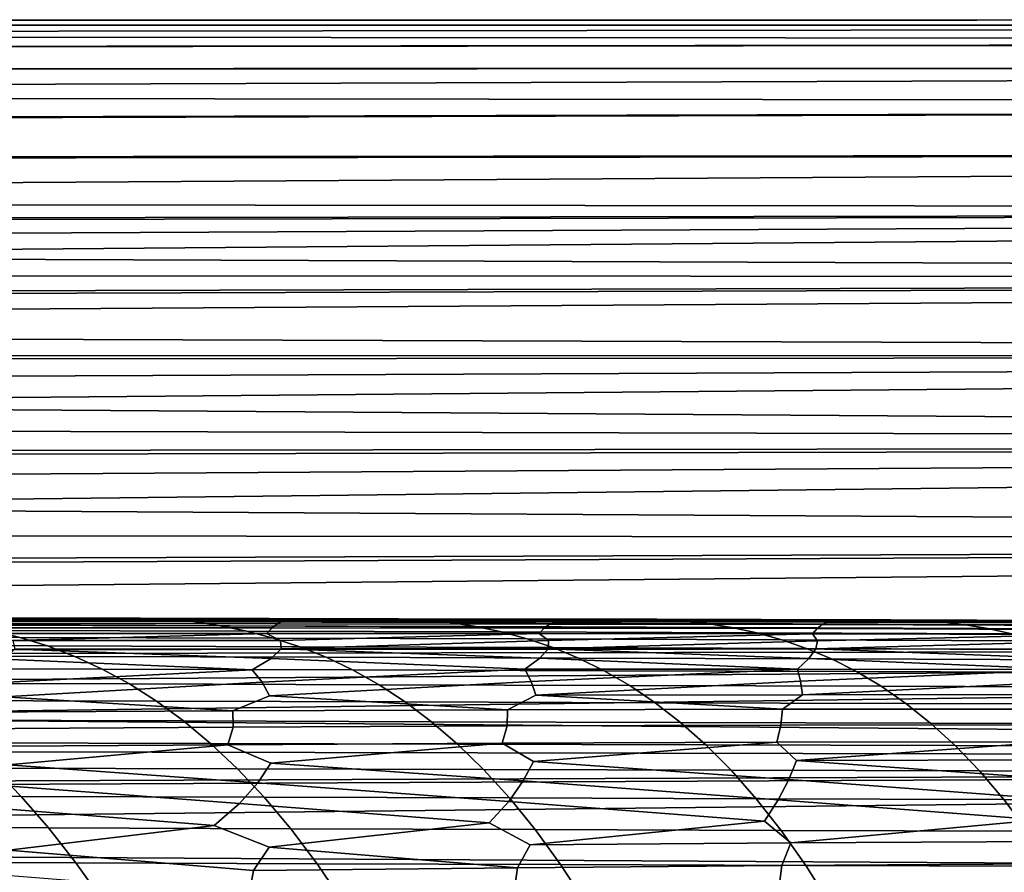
# Model space of a CAD drawing. Header units: metres. Extents: x -23 to 242, y -40 to 23.
# Tile 173 of 256: x 35.53 to 40.6, y 15.61 to 20. Entities that reach past the tile are written whole.
import ezdxf

# ---------------------------------------------------------------- set-up
doc = ezdxf.new("R2010")
doc.units = ezdxf.units.M
doc.layers.add('solid_10171013', color=7, linetype='CONTINUOUS')

msp = doc.modelspace()

# ---------------------------------------------------------------- linework, layer by layer
at = {"layer": 'solid_10171013'}
for points in [[(20.73514, 19.972122, 97.555634), (60.200001, 19.972591, 97.546722), (60.200001, 20, 96.5), (20.714628, 19.997013, 96.845642)], [(20.714724, 19.996689, 96.136086), (20.714628, 19.997013, 96.845642), (60.200001, 20, 96.5)], [(20.735548, 19.971117, 95.425529), (20.714724, 19.996689, 96.136086), (60.200001, 20, 96.5), (60.5, 19.972574, 95.452965)], [(20.73514, 19.972122, 97.555634), (20.776258, 19.921946, 98.265251), (60.200001, 19.972591, 97.546722)], [(20.777109, 19.920168, 94.714798), (20.735548, 19.971117, 95.425529), (60.5, 19.972574, 95.452965), (60.5, 19.890432, 94.409653)], [(20.837883, 19.846272, 98.974976), (60.200001, 19.890438, 98.590569), (60.200001, 19.972591, 97.546722), (20.776258, 19.921946, 98.265251)], [(20.839491, 19.843571, 94.003464), (20.777109, 19.920168, 94.714798), (60.5, 19.890432, 94.409653)], [(20.920082, 19.744921, 99.684036), (60.200001, 19.753767, 99.628693), (60.200001, 19.890438, 98.590569), (20.837883, 19.846272, 98.974976)], [(20.922743, 19.741087, 93.292274), (20.839491, 19.843571, 94.003464), (60.5, 19.890432, 94.409653), (60.5, 19.753647, 93.370621)], [(20.920082, 19.744921, 99.684036), (21.023256, 19.617445, 100.393051), (60.200001, 19.753767, 99.628693)], [(21.027164, 19.612144, 92.58033), (20.922743, 19.741087, 93.292274), (60.5, 19.753647, 93.370621), (60.5, 19.562971, 92.341805)], [(21.147469, 19.463497, 101.101341), (60.200001, 19.562952, 100.658234), (60.200001, 19.753767, 99.628693), (21.023256, 19.617445, 100.393051)], [(21.152876, 19.456318, 91.868401), (21.027164, 19.612144, 92.58033), (60.5, 19.562971, 92.341805)], [(21.293066, 19.282238, 101.809929), (60.200001, 19.318516, 101.676384), (60.200001, 19.562952, 100.658234), (21.147469, 19.463497, 101.101341)], [(21.300436, 19.272705, 91.155579), (21.152876, 19.456318, 91.868401), (60.5, 19.562971, 92.341805), (60.5, 19.31867, 91.32428)], [(21.293066, 19.282238, 101.809929), (21.460304, 19.073141, 102.517914), (60.200001, 19.318516, 101.676384)], [(21.470047, 19.060734, 90.442902), (21.300436, 19.272705, 91.155579), (60.5, 19.31867, 91.32428), (60.5, 19.020929, 90.31913)], [(21.552404, 18.9578, 102.871956), (60.200001, 19.02113, 102.680344), (60.200001, 19.318516, 101.676384), (21.460304, 19.073141, 102.517914)], [(21.563465, 18.943777, 90.086472), (21.470047, 19.060734, 90.442902), (60.5, 19.020929, 90.31913)], [(21.552404, 18.9578, 102.871956), (21.650055, 18.835245, 103.225586), (60.200001, 19.02113, 102.680344)], [(21.66254, 18.819458, 89.730362), (21.563465, 18.943777, 90.086472), (60.5, 19.020929, 90.31913), (60.5, 18.671585, 89.332565)], [(21.650055, 18.835245, 103.225586), (21.753342, 18.705328, 103.578888), (60.200001, 19.02113, 102.680344)], [(21.86237, 18.567858, 103.931999), (60.200001, 18.671608, 103.667358), (60.200001, 19.02113, 102.680344), (21.753342, 18.705328, 103.578888)], [(21.767332, 18.687658, 89.374596), (21.66254, 18.819458, 89.730362), (60.5, 18.671585, 89.332565)], [(21.877922, 18.548243, 89.01918), (21.767332, 18.687658, 89.374596), (60.5, 18.671585, 89.332565)], [(21.86237, 18.567858, 103.931999), (21.977158, 18.422737, 104.284782), (60.200001, 18.671608, 103.667358)], [(21.994398, 18.401085, 88.664185), (21.877922, 18.548243, 89.01918), (60.5, 18.671585, 89.332565), (60.5, 18.271139, 88.365799)], [(22.097618, 18.269989, 104.636803), (60.200001, 18.270908, 104.634735), (60.200001, 18.671608, 103.667358), (21.977158, 18.422737, 104.284782)], [(22.116739, 18.24614, 88.30986), (21.994398, 18.401085, 88.664185), (60.5, 18.271139, 88.365799)], [(22.097618, 18.269989, 104.636803), (22.223883, 18.109375, 104.988258), (60.200001, 18.270908, 104.634735)], [(22.244806, 18.08338, 87.956497), (22.116739, 18.24614, 88.30986), (60.5, 18.271139, 88.365799), (60.5, 17.820084, 87.420151)], [(22.223883, 18.109375, 104.988258), (22.356096, 17.940617, 105.339355), (60.200001, 18.270908, 104.634735)], [(22.494297, 17.763601, 105.689911), (60.200001, 17.820131, 105.579811), (60.200001, 18.270908, 104.634735), (22.356096, 17.940617, 105.339355)], [(22.378462, 17.912785, 87.604378), (22.244806, 18.08338, 87.956497), (60.5, 17.820084, 87.420151)], [(22.517677, 17.734381, 87.25383), (22.378462, 17.912785, 87.604378), (60.5, 17.820084, 87.420151)], [(22.494297, 17.763601, 105.689911), (22.638411, 17.578341, 106.039497), (60.200001, 17.820131, 105.579811)], [(22.662527, 17.5481, 86.904991), (22.517677, 17.734381, 87.25383), (60.5, 17.820084, 87.420151), (60.5, 17.320457, 86.499954)], [(22.638411, 17.578341, 106.039497), (22.788454, 17.3846, 106.388161), (60.200001, 17.820131, 105.579811)], [(22.944448, 17.182129, 106.735939), (60.200001, 17.320509, 106.5), (60.200001, 17.820131, 105.579811), (22.788454, 17.3846, 106.388161)], [(22.812956, 17.353739, 86.557777), (22.662527, 17.5481, 86.904991), (60.5, 17.320457, 86.499954)], [(22.968906, 17.151081, 86.21212), (22.812956, 17.353739, 86.557777), (60.5, 17.320457, 86.499954)], [(22.944448, 17.182129, 106.735939), (23.106489, 16.970821, 107.082588), (60.200001, 17.320509, 106.5)], [(23.130402, 16.940149, 85.868385), (22.968906, 17.151081, 86.21212), (60.5, 17.320457, 86.499954), (60.5, 16.773222, 85.606934)], [(23.274519, 16.750648, 107.427757), (60.200001, 16.773411, 107.392784), (60.200001, 17.320509, 106.5), (23.106489, 16.970821, 107.082588)], [(23.297451, 16.720919, 85.52681), (23.130402, 16.940149, 85.868385), (60.5, 16.773222, 85.606934)], [(34.566471, 16.911961, 267.772675), (35.849609, 16.911398, 268.069092), (36.013111, 16.919081, 267.411011), (34.680225, 16.920282, 267.101898)], [(35.496552, 16.905489, 268.133026), (35.849609, 16.911398, 268.069092), (34.566471, 16.911961, 267.772675)], [(34.680225, 16.920282, 267.101898), (36.013111, 16.919081, 267.411011), (36.15057, 16.919695, 266.746582), (34.822689, 16.921516, 266.437805)], [(34.822689, 16.921516, 266.437805), (36.15057, 16.919695, 266.746582), (36.287945, 16.913351, 266.08194), (34.965031, 16.915756, 265.77356)], [(34.965031, 16.915756, 265.77356), (36.287945, 16.913351, 266.08194), (36.425205, 16.900187, 265.417175), (35.107227, 16.903086, 265.109192)], [(35.107227, 16.903086, 265.109192), (36.425205, 16.900187, 265.417175), (36.562332, 16.880232, 264.752289), (35.249237, 16.883497, 264.444794)], [(35.249237, 16.883497, 264.444794), (36.562332, 16.880232, 264.752289), (36.699291, 16.852896, 264.087494), (35.391033, 16.856424, 263.780518)], [(36.858513, 16.890926, 268.573151), (35.464954, 16.891548, 268.272308), (35.433735, 16.869953, 268.411011), (36.829742, 16.869751, 268.710388)], [(36.887608, 16.904549, 268.435333), (35.496552, 16.905489, 268.133026), (35.464954, 16.891548, 268.272308), (36.858513, 16.890926, 268.573151)], [(36.887608, 16.904549, 268.435333), (35.849609, 16.911398, 268.069092), (35.496552, 16.905489, 268.133026)], [(36.887608, 16.904549, 268.435333), (36.99247, 16.910357, 268.316193), (36.013111, 16.919081, 267.411011), (35.849609, 16.911398, 268.069092)], [(36.013111, 16.919081, 267.411011), (37.347553, 16.917191, 267.698547), (37.480446, 16.917206, 267.033875), (36.15057, 16.919695, 266.746582)], [(36.99247, 16.910357, 268.316193), (37.205399, 16.910099, 268.360687), (37.347553, 16.917191, 267.698547), (36.013111, 16.919081, 267.411011)], [(36.15057, 16.919695, 266.746582), (37.480446, 16.917206, 267.033875), (37.613285, 16.910315, 266.368988), (36.287945, 16.913351, 266.08194)], [(36.287945, 16.913351, 266.08194), (37.613285, 16.910315, 266.368988), (37.746059, 16.896698, 265.703888), (36.425205, 16.900187, 265.417175)], [(36.425205, 16.900187, 265.417175), (37.746059, 16.896698, 265.703888), (37.878742, 16.876413, 265.038635), (36.562332, 16.880232, 264.752289)], [(36.562332, 16.880232, 264.752289), (37.878742, 16.876413, 265.038635), (38.011307, 16.848856, 264.373413), (36.699291, 16.852896, 264.087494)], [(38.257248, 16.889374, 268.855072), (36.858513, 16.890926, 268.573151), (36.829742, 16.869751, 268.710388), (38.23056, 16.868578, 268.990997)], [(38.284214, 16.90271, 268.718597), (36.887608, 16.904549, 268.435333), (36.858513, 16.890926, 268.573151), (38.257248, 16.889374, 268.855072)], [(36.887608, 16.904549, 268.435333), (38.284214, 16.90271, 268.718597), (37.205399, 16.910099, 268.360687), (36.99247, 16.910357, 268.316193)], [(37.205399, 16.910099, 268.360687), (38.523808, 16.90801, 268.627014), (38.681541, 16.914494, 267.969269), (37.347553, 16.917191, 267.698547)], [(38.284214, 16.90271, 268.718597), (38.523808, 16.90801, 268.627014), (37.205399, 16.910099, 268.360687)], [(37.347553, 16.917191, 267.698547), (38.681541, 16.914494, 267.969269), (38.81023, 16.913979, 267.304352), (37.480446, 16.917206, 267.033875)], [(37.480446, 16.917206, 267.033875), (38.81023, 16.913979, 267.304352), (38.9389, 16.90661, 266.639252), (37.613285, 16.910315, 266.368988)], [(37.613285, 16.910315, 266.368988), (38.9389, 16.90661, 266.639252), (39.067539, 16.89262, 265.973877), (37.746059, 16.896698, 265.703888)], [(37.746059, 16.896698, 265.703888), (39.067539, 16.89262, 265.973877), (39.19614, 16.872082, 265.308289), (37.878742, 16.876413, 265.038635)], [(37.878742, 16.876413, 265.038635), (39.19614, 16.872082, 265.308289), (39.324665, 16.844376, 264.6427), (38.011307, 16.848856, 264.373413)], [(39.660465, 16.886742, 269.120972), (38.257248, 16.889374, 268.855072), (38.23056, 16.868578, 268.990997), (39.635498, 16.866282, 269.255676)], [(39.685669, 16.899822, 268.985718), (38.284214, 16.90271, 268.718597), (38.257248, 16.889374, 268.855072), (39.660465, 16.886742, 269.120972)], [(39.685669, 16.899822, 268.985718), (38.523808, 16.90801, 268.627014), (38.284214, 16.90271, 268.718597)], [(38.681541, 16.914494, 267.969269), (38.523808, 16.90801, 268.627014), (39.646488, 16.905506, 268.842224)], [(39.685669, 16.899822, 268.985718), (39.646488, 16.905506, 268.842224), (38.523808, 16.90801, 268.627014)], [(39.646488, 16.905506, 268.842224), (39.880363, 16.904896, 268.885803), (40.014069, 16.910912, 268.22287), (38.681541, 16.914494, 267.969269)], [(38.681541, 16.914494, 267.969269), (40.014069, 16.910912, 268.22287), (40.138821, 16.909914, 267.55777), (38.81023, 16.913979, 267.304352)], [(38.81023, 16.913979, 267.304352), (40.138821, 16.909914, 267.55777), (40.26358, 16.902136, 266.892487), (38.9389, 16.90661, 266.639252)], [(38.9389, 16.90661, 266.639252), (40.26358, 16.902136, 266.892487), (40.388344, 16.887835, 266.226898), (39.067539, 16.89262, 265.973877)], [(39.067539, 16.89262, 265.973877), (40.388344, 16.887835, 266.226898), (40.513111, 16.867107, 265.561066), (39.19614, 16.872082, 265.308289)], [(41.067467, 16.882874, 269.373749), (39.660465, 16.886742, 269.120972), (39.635498, 16.866282, 269.255676), (41.043869, 16.862705, 269.507385)], [(39.685669, 16.899822, 268.985718), (39.880363, 16.904896, 268.885803), (39.646488, 16.905506, 268.842224)], [(41.091259, 16.895735, 269.239563), (39.685669, 16.899822, 268.985718), (39.660465, 16.886742, 269.120972), (41.067467, 16.882874, 269.373749)], [(41.091259, 16.895735, 269.239563), (39.880363, 16.904896, 268.885803), (39.685669, 16.899822, 268.985718)], [(39.880363, 16.904896, 268.885803), (41.19342, 16.900841, 269.12323), (41.343132, 16.906336, 268.464111), (40.014069, 16.910912, 268.22287)], [(41.091259, 16.895735, 269.239563), (41.19342, 16.900841, 269.12323), (39.880363, 16.904896, 268.885803)], [(40.014069, 16.910912, 268.22287), (41.343132, 16.906336, 268.464111), (41.464134, 16.904949, 267.798828), (40.138821, 16.909914, 267.55777)], [(40.138821, 16.909914, 267.55777), (41.464134, 16.904949, 267.798828), (41.585163, 16.896858, 267.133301), (40.26358, 16.902136, 266.892487)], [(40.26358, 16.902136, 266.892487), (41.585163, 16.896858, 267.133301), (41.706226, 16.882347, 266.467499), (40.388344, 16.887835, 266.226898)], [(40.388344, 16.887835, 266.226898), (41.706226, 16.882347, 266.467499), (41.827324, 16.861528, 265.801392), (40.513111, 16.867107, 265.561066)], [(34.088322, 16.859512, 263.451172), (35.391033, 16.856424, 263.780518), (35.532585, 16.821075, 263.116608), (34.235218, 16.824368, 262.787964)], [(34.235218, 16.824368, 262.787964), (35.532585, 16.821075, 263.116608), (35.673862, 16.776663, 262.453247), (34.381798, 16.780087, 262.125336)], [(35.391033, 16.856424, 263.780518), (36.699291, 16.852896, 264.087494), (36.836052, 16.817377, 263.422974), (35.532585, 16.821075, 263.116608)], [(36.829742, 16.869751, 268.710388), (35.433735, 16.869953, 268.411011), (35.40303, 16.84082, 268.548767), (36.801422, 16.841143, 268.84668)], [(36.801422, 16.841143, 268.84668), (35.40303, 16.84082, 268.548767), (35.496632, 16.804394, 268.712189)], [(36.801422, 16.841143, 268.84668), (35.496632, 16.804394, 268.712189), (36.872906, 16.805244, 269.001831)], [(36.699291, 16.852896, 264.087494), (38.011307, 16.848856, 264.373413), (38.143715, 16.813202, 263.708435), (36.836052, 16.817377, 263.422974)], [(38.23056, 16.868578, 268.990997), (36.829742, 16.869751, 268.710388), (36.801422, 16.841143, 268.84668), (38.204258, 16.840441, 269.125946)], [(38.204258, 16.840441, 269.125946), (36.801422, 16.841143, 268.84668), (36.872906, 16.805244, 269.001831)], [(38.204258, 16.840441, 269.125946), (36.872906, 16.805244, 269.001831), (36.876877, 16.762192, 269.141113), (38.253071, 16.805033, 269.273834)], [(38.011307, 16.848856, 264.373413), (39.324665, 16.844376, 264.6427), (39.453079, 16.808662, 263.977264), (38.143715, 16.813202, 263.708435)], [(39.635498, 16.866282, 269.255676), (38.23056, 16.868578, 268.990997), (38.204258, 16.840441, 269.125946), (39.610859, 16.838558, 269.389435)], [(39.610859, 16.838558, 269.389435), (38.204258, 16.840441, 269.125946), (38.253071, 16.805033, 269.273834)], [(39.610859, 16.838558, 269.389435), (38.253071, 16.805033, 269.273834), (38.251175, 16.762583, 269.410004), (39.636497, 16.803612, 269.530884)], [(39.19614, 16.872082, 265.308289), (40.513111, 16.867107, 265.561066), (40.637844, 16.839312, 264.895142), (39.324665, 16.844376, 264.6427)], [(39.324665, 16.844376, 264.6427), (40.637844, 16.839312, 264.895142), (40.762501, 16.8036, 264.229401), (39.453079, 16.808662, 263.977264)], [(41.043869, 16.862705, 269.507385), (39.635498, 16.866282, 269.255676), (39.610859, 16.838558, 269.389435), (41.020546, 16.835342, 269.640076)], [(41.020546, 16.835342, 269.640076), (39.610859, 16.838558, 269.389435), (39.636497, 16.803612, 269.530884)], [(41.020546, 16.835342, 269.640076), (39.636497, 16.803612, 269.530884), (39.628357, 16.761703, 269.664276), (41.022549, 16.800833, 269.775726)], [(40.513111, 16.867107, 265.561066), (41.827324, 16.861528, 265.801392), (41.948421, 16.833742, 265.135193), (40.637844, 16.839312, 264.895142)], [(34.381798, 16.780087, 262.125336), (35.673862, 16.776663, 262.453247), (35.814838, 16.722399, 261.790649), (34.528042, 16.725899, 261.463531)], [(35.496632, 16.804394, 268.712189), (35.506081, 16.760672, 268.85495), (36.876877, 16.762192, 269.141113), (36.872906, 16.805244, 269.001831)], [(35.532585, 16.821075, 263.116608), (36.836052, 16.817377, 263.422974), (36.972576, 16.772867, 262.759003), (35.673862, 16.776663, 262.453247)], [(35.673862, 16.776663, 262.453247), (36.972576, 16.772867, 262.759003), (37.108829, 16.718561, 262.095734), (35.814838, 16.722399, 261.790649)], [(36.836052, 16.817377, 263.422974), (38.143715, 16.813202, 263.708435), (38.275932, 16.768633, 263.043915), (36.972576, 16.772867, 262.759003)], [(38.253071, 16.805033, 269.273834), (36.876877, 16.762192, 269.141113), (38.251175, 16.762583, 269.410004)], [(38.143715, 16.813202, 263.708435), (39.453079, 16.808662, 263.977264), (39.581333, 16.764109, 263.312317), (38.275932, 16.768633, 263.043915)], [(39.636497, 16.803612, 269.530884), (38.251175, 16.762583, 269.410004), (39.628357, 16.761703, 269.664276)], [(39.453079, 16.808662, 263.977264), (40.762501, 16.8036, 264.229401), (40.887039, 16.759123, 263.564056), (39.581333, 16.764109, 263.312317)], [(41.022549, 16.800833, 269.775726), (39.628357, 16.761703, 269.664276), (41.007797, 16.759405, 269.906647)], [(23.274519, 16.750648, 107.427757), (23.448349, 16.521488, 107.771225), (60.200001, 16.773411, 107.392784)], [(23.469995, 16.493124, 85.187317), (23.297451, 16.720919, 85.52681), (60.5, 16.773222, 85.606934), (60.5, 16.180403, 84.744385)], [(23.448349, 16.521488, 107.771225), (23.62781, 16.283222, 108.112778), (60.200001, 16.773411, 107.392784)], [(23.813274, 16.035648, 108.452324), (60.200001, 16.18034, 108.255707), (60.200001, 16.773411, 107.392784), (23.62781, 16.283222, 108.112778)], [(34.528042, 16.725899, 261.463531), (35.814838, 16.722399, 261.790649), (35.955475, 16.657492, 261.129028), (34.67392, 16.66103, 260.802704)], [(35.506081, 16.760672, 268.85495), (35.446335, 16.709681, 268.980316), (36.728451, 16.654785, 269.380676), (36.825409, 16.712027, 269.266815)], [(36.876877, 16.762192, 269.141113), (35.506081, 16.760672, 268.85495), (36.825409, 16.712027, 269.266815)], [(36.876877, 16.762192, 269.141113), (36.825409, 16.712027, 269.266815), (38.130154, 16.656788, 269.65274), (38.207695, 16.71315, 269.535919)], [(38.251175, 16.762583, 269.410004), (36.876877, 16.762192, 269.141113), (38.207695, 16.71315, 269.535919)], [(36.972576, 16.772867, 262.759003), (38.275932, 16.768633, 263.043915), (38.407917, 16.714323, 262.380127), (37.108829, 16.718561, 262.095734)], [(38.251175, 16.762583, 269.410004), (38.207695, 16.71315, 269.535919), (39.534218, 16.657297, 269.909821), (39.592571, 16.712906, 269.790405)], [(39.628357, 16.761703, 269.664276), (38.251175, 16.762583, 269.410004), (39.592571, 16.712906, 269.790405)], [(38.275932, 16.768633, 263.043915), (39.581333, 16.764109, 263.312317), (39.709396, 16.709875, 262.64801), (38.407917, 16.714323, 262.380127)], [(39.581333, 16.764109, 263.312317), (40.887039, 16.759123, 263.564056), (41.011414, 16.705029, 262.899384), (39.709396, 16.709875, 262.64801)], [(39.628357, 16.761703, 269.664276), (39.592571, 16.712906, 269.790405), (40.939999, 16.656164, 270.154724), (40.979424, 16.711151, 270.032959)], [(41.007797, 16.759405, 269.906647), (39.628357, 16.761703, 269.664276), (40.979424, 16.711151, 270.032959)], [(35.446335, 16.709681, 268.980316), (35.329742, 16.651438, 269.090759), (35.396904, 16.586784, 269.237244), (36.728451, 16.654785, 269.380676)], [(35.814838, 16.722399, 261.790649), (37.108829, 16.718561, 262.095734), (37.244785, 16.653654, 261.433441), (35.955475, 16.657492, 261.129028)], [(36.825409, 16.712027, 269.266815), (36.728451, 16.654785, 269.380676), (36.778934, 16.590984, 269.520782), (38.130154, 16.656788, 269.65274)], [(37.108829, 16.718561, 262.095734), (38.407917, 16.714323, 262.380127), (38.539635, 16.649454, 261.717255), (37.244785, 16.653654, 261.433441)], [(38.207695, 16.71315, 269.535919), (38.130154, 16.656788, 269.65274), (39.534218, 16.657297, 269.909821)], [(38.407917, 16.714323, 262.380127), (39.709396, 16.709875, 262.64801), (39.837227, 16.645126, 261.98465), (38.539635, 16.649454, 261.717255)], [(39.592571, 16.712906, 269.790405), (39.534218, 16.657297, 269.909821), (40.939999, 16.656164, 270.154724)], [(39.709396, 16.709875, 262.64801), (41.011414, 16.705029, 262.899384), (41.135582, 16.640469, 262.235626), (39.837227, 16.645126, 261.98465)], [(34.67392, 16.66103, 260.802704), (35.955475, 16.657492, 261.129028), (36.095749, 16.581156, 260.468628), (34.819405, 16.584713, 260.143066)], [(36.728451, 16.654785, 269.380676), (35.396904, 16.586784, 269.237244), (35.449173, 16.51539, 269.376495), (36.778934, 16.590984, 269.520782)], [(35.955475, 16.657492, 261.129028), (37.244785, 16.653654, 261.433441), (37.380405, 16.577337, 260.772308), (36.095749, 16.581156, 260.468628)], [(38.130154, 16.656788, 269.65274), (36.778934, 16.590984, 269.520782), (36.817547, 16.520521, 269.654663), (38.163528, 16.593763, 269.787262)], [(37.244785, 16.653654, 261.433441), (38.539635, 16.649454, 261.717255), (38.671047, 16.5732, 261.055573), (37.380405, 16.577337, 260.772308)], [(39.534218, 16.657297, 269.909821), (38.130154, 16.656788, 269.65274), (38.163528, 16.593763, 269.787262)], [(39.534218, 16.657297, 269.909821), (38.163528, 16.593763, 269.787262), (38.18811, 16.524141, 269.916351), (39.550091, 16.59498, 270.039337)], [(38.539635, 16.649454, 261.717255), (39.837227, 16.645126, 261.98465), (39.964779, 16.569023, 261.322449), (38.671047, 16.5732, 261.055573)], [(40.939999, 16.656164, 270.154724), (39.534218, 16.657297, 269.909821), (39.550091, 16.59498, 270.039337)], [(40.939999, 16.656164, 270.154724), (39.550091, 16.59498, 270.039337), (39.56028, 16.526117, 270.164215), (40.938007, 16.59449, 270.279755)], [(39.837227, 16.645126, 261.98465), (41.135582, 16.640469, 262.235626), (41.259506, 16.564592, 261.572998), (39.964779, 16.569023, 261.322449)], [(34.819405, 16.584713, 260.143066), (36.095749, 16.581156, 260.468628), (36.235607, 16.492579, 259.809662), (34.964447, 16.496149, 259.484924)], [(36.778934, 16.590984, 269.520782), (35.449173, 16.51539, 269.376495), (36.628754, 16.442625, 269.739685), (36.817547, 16.520521, 269.654663)], [(36.095749, 16.581156, 260.468628), (37.380405, 16.577337, 260.772308), (37.515644, 16.488783, 260.112671), (36.235607, 16.492579, 259.809662)], [(38.163528, 16.593763, 269.787262), (36.817547, 16.520521, 269.654663), (38.042065, 16.447573, 270.009796), (38.18811, 16.524141, 269.916351)], [(37.380405, 16.577337, 260.772308), (38.671047, 16.5732, 261.055573), (38.802105, 16.484716, 260.395325), (37.515644, 16.488783, 260.112671)], [(39.550091, 16.59498, 270.039337), (38.18811, 16.524141, 269.916351), (39.56028, 16.526117, 270.164215)], [(38.671047, 16.5732, 261.055573), (39.964779, 16.569023, 261.322449), (40.092007, 16.480703, 260.661682), (38.802105, 16.484716, 260.395325)], [(40.938007, 16.59449, 270.279755), (39.56028, 16.526117, 270.164215), (40.933479, 16.526314, 270.400818)], [(36.817547, 16.520521, 269.654663), (36.628754, 16.442625, 269.739685), (38.042065, 16.447573, 270.009796)], [(38.18811, 16.524141, 269.916351), (38.042065, 16.447573, 270.009796), (39.456844, 16.450661, 270.265106)], [(39.56028, 16.526117, 270.164215), (38.18811, 16.524141, 269.916351), (39.456844, 16.450661, 270.265106)], [(40.933479, 16.526314, 270.400818), (39.56028, 16.526117, 270.164215), (39.456844, 16.450661, 270.265106), (40.872459, 16.451744, 270.508423)], [(39.964779, 16.569023, 261.322449), (41.259506, 16.564592, 261.572998), (41.383125, 16.476517, 260.911865), (40.092007, 16.480703, 260.661682)], [(23.647985, 16.256489, 84.849823), (23.469995, 16.493124, 85.187317), (60.5, 16.180403, 84.744385)], [(34.964447, 16.496149, 259.484924), (36.235607, 16.492579, 259.809662), (36.374973, 16.390905, 259.152527), (35.108967, 16.394505, 258.828613)], [(35.449173, 16.51539, 269.376495), (35.217537, 16.435961, 269.451843), (36.628754, 16.442625, 269.739685)], [(36.235607, 16.492579, 259.809662), (37.515644, 16.488783, 260.112671), (37.650414, 16.387125, 259.454834), (36.374973, 16.390905, 259.152527)], [(37.515644, 16.488783, 260.112671), (38.802105, 16.484716, 260.395325), (38.932728, 16.383116, 259.736938), (37.650414, 16.387125, 259.454834)], [(38.802105, 16.484716, 260.395325), (40.092007, 16.480703, 260.661682), (40.218826, 16.379259, 260.002808), (38.932728, 16.383116, 259.736938)], [(40.092007, 16.480703, 260.661682), (41.383125, 16.476517, 260.911865), (41.506367, 16.375309, 260.252594), (40.218826, 16.379259, 260.002808)], [(35.217537, 16.435961, 269.451843), (35.223434, 16.351038, 269.572693), (36.630466, 16.3589, 269.857727), (36.628754, 16.442625, 269.739685)], [(36.628754, 16.442625, 269.739685), (36.630466, 16.3589, 269.857727), (38.039272, 16.364916, 270.125366), (38.042065, 16.447573, 270.009796)], [(38.042065, 16.447573, 270.009796), (38.039272, 16.364916, 270.125366), (39.449245, 16.36895, 270.378479), (39.456844, 16.450661, 270.265106)], [(39.456844, 16.450661, 270.265106), (39.449245, 16.36895, 270.378479), (40.859764, 16.370863, 270.619812), (40.872459, 16.451744, 270.508423)], [(35.108967, 16.394505, 258.828613), (36.374973, 16.390905, 259.152527), (36.513767, 16.275286, 258.49765), (35.252884, 16.278934, 258.17453)], [(36.374973, 16.390905, 259.152527), (37.650414, 16.387125, 259.454834), (37.784645, 16.271488, 258.799255), (36.513767, 16.275286, 258.49765)], [(37.650414, 16.387125, 259.454834), (38.932728, 16.383116, 259.736938), (39.06284, 16.267509, 259.080811), (37.784645, 16.271488, 258.799255)], [(39.449245, 16.36895, 270.378479), (38.039272, 16.364916, 270.125366), (38.014484, 16.276012, 270.232086), (39.427235, 16.281099, 270.484558)], [(38.932728, 16.383116, 259.736938), (40.218826, 16.379259, 260.002808), (40.345165, 16.263779, 259.346161), (39.06284, 16.267509, 259.080811)], [(40.859764, 16.370863, 270.619812), (39.449245, 16.36895, 270.378479), (39.427235, 16.281099, 270.484558), (40.840271, 16.283918, 270.725372)], [(40.218826, 16.379259, 260.002808), (41.506367, 16.375309, 260.252594), (41.629154, 16.260036, 259.595581), (40.345165, 16.263779, 259.346161)], [(36.630466, 16.3589, 269.857727), (35.223434, 16.351038, 269.572693), (35.192291, 16.259571, 269.680756), (36.602631, 16.268791, 269.965088)], [(38.039272, 16.364916, 270.125366), (36.630466, 16.3589, 269.857727), (36.602631, 16.268791, 269.965088), (38.014484, 16.276012, 270.232086)], [(36.602631, 16.268791, 269.965088), (35.192291, 16.259571, 269.680756), (35.470951, 16.164633, 269.847473)], [(35.252884, 16.278934, 258.17453), (36.513767, 16.275286, 258.49765), (36.651905, 16.144861, 257.845398), (35.396111, 16.1486, 257.523071)], [(36.602631, 16.268791, 269.965088), (35.470951, 16.164633, 269.847473), (36.757023, 16.072844, 270.20462), (36.823048, 16.174431, 270.115265)], [(36.513767, 16.275286, 258.49765), (37.784645, 16.271488, 258.799255), (37.918255, 16.141006, 258.146332), (36.651905, 16.144861, 257.845398)], [(38.014484, 16.276012, 270.232086), (36.602631, 16.268791, 269.965088), (36.823048, 16.174431, 270.115265)], [(38.014484, 16.276012, 270.232086), (36.823048, 16.174431, 270.115265), (38.123123, 16.082029, 270.458801), (38.176197, 16.18223, 270.367706)], [(37.784645, 16.271488, 258.799255), (39.06284, 16.267509, 259.080811), (39.192364, 16.137011, 258.427307), (37.918255, 16.141006, 258.146332)], [(39.427235, 16.281099, 270.484558), (38.014484, 16.276012, 270.232086), (38.176197, 16.18223, 270.367706)], [(39.427235, 16.281099, 270.484558), (38.176197, 16.18223, 270.367706), (39.48954, 16.088917, 270.699921), (39.529861, 16.187918, 270.607269)], [(39.06284, 16.267509, 259.080811), (40.345165, 16.263779, 259.346161), (40.470947, 16.133356, 258.692169), (39.192364, 16.137011, 258.427307)], [(40.840271, 16.283918, 270.725372), (39.427235, 16.281099, 270.484558), (39.529861, 16.187918, 270.607269)], [(40.840271, 16.283918, 270.725372), (39.529861, 16.187918, 270.607269), (40.883514, 16.191378, 270.836456)], [(23.831701, 16.010954, 84.514618), (23.647985, 16.256489, 84.849823), (60.5, 16.180403, 84.744385)], [(40.345165, 16.263779, 259.346161), (41.629154, 16.260036, 259.595581), (41.751415, 16.129768, 258.941254), (40.470947, 16.133356, 258.692169)], [(23.813274, 16.035648, 108.452324), (24.004505, 15.778809, 108.789391), (60.200001, 16.18034, 108.255707)], [(24.020929, 15.756555, 84.182083), (23.831701, 16.010954, 84.514618), (60.5, 16.180403, 84.744385), (60.5, 15.54315, 83.913925)], [(24.200869, 15.512875, 109.123421), (60.200001, 15.542919, 109.086411), (60.200001, 16.18034, 108.255707), (24.004505, 15.778809, 108.789391)], [(36.823048, 16.174431, 270.115265), (36.757023, 16.072844, 270.20462), (38.04829, 15.976532, 270.540497), (38.123123, 16.082029, 270.458801)], [(38.176197, 16.18223, 270.367706), (38.123123, 16.082029, 270.458801), (39.43502, 15.984778, 270.784698), (39.48954, 16.088917, 270.699921)], [(39.529861, 16.187918, 270.607269), (39.48954, 16.088917, 270.699921), (40.821327, 15.990393, 271.018066), (40.855736, 16.093397, 270.930481)], [(40.883514, 16.191378, 270.836456), (39.529861, 16.187918, 270.607269), (40.855736, 16.093397, 270.930481)], [(34.153984, 16.151926, 257.176392), (35.396111, 16.1486, 257.523071), (35.538563, 16.002657, 256.874664), (34.302155, 16.006113, 256.5289)], [(35.470951, 16.164633, 269.847473), (35.391785, 16.06147, 269.934845), (36.66169, 15.965762, 270.282837), (36.757023, 16.072844, 270.20462)], [(35.396111, 16.1486, 257.523071), (36.651905, 16.144861, 257.845398), (36.789307, 15.998776, 257.196167), (35.538563, 16.002657, 256.874664)], [(36.651905, 16.144861, 257.845398), (37.918255, 16.141006, 258.146332), (38.051163, 15.994807, 257.496399), (36.789307, 15.998776, 257.196167)], [(37.918255, 16.141006, 258.146332), (39.192364, 16.137011, 258.427307), (39.321224, 15.99073, 257.776825), (38.051163, 15.994807, 257.496399)], [(39.192364, 16.137011, 258.427307), (40.470947, 16.133356, 258.692169), (40.596096, 15.987079, 258.041229), (39.321224, 15.99073, 257.776825)], [(40.470947, 16.133356, 258.692169), (41.751415, 16.129768, 258.941254), (41.87307, 15.983569, 258.289978), (40.596096, 15.987079, 258.041229)], [(36.757023, 16.072844, 270.20462), (36.66169, 15.965762, 270.282837), (37.94788, 15.865999, 270.611847), (38.04829, 15.976532, 270.540497)], [(38.123123, 16.082029, 270.458801), (38.04829, 15.976532, 270.540497), (39.363781, 15.875806, 270.860901), (39.43502, 15.984778, 270.784698)], [(39.48954, 16.088917, 270.699921), (39.43502, 15.984778, 270.784698), (40.779053, 15.882704, 271.098694), (40.821327, 15.990393, 271.018066)], [(35.391785, 16.06147, 269.934845), (35.275787, 15.95258, 270.009064), (36.531948, 15.853396, 270.348694), (36.66169, 15.965762, 270.282837)], [(34.302155, 16.006113, 256.5289), (35.538563, 16.002657, 256.874664), (35.680157, 15.840263, 256.229645), (34.449425, 15.843906, 255.884827)], [(35.538563, 16.002657, 256.874664), (36.789307, 15.998776, 257.196167), (36.925888, 15.836178, 256.550354), (35.680157, 15.840263, 256.229645)], [(36.66169, 15.965762, 270.282837), (36.531948, 15.853396, 270.348694), (36.815369, 15.740832, 270.486969), (37.94788, 15.865999, 270.611847)], [(36.789307, 15.998776, 257.196167), (38.051163, 15.994807, 257.496399), (38.183292, 15.832021, 256.849884), (36.925888, 15.836178, 256.550354)], [(38.04829, 15.976532, 270.540497), (37.94788, 15.865999, 270.611847), (38.157608, 15.753665, 270.73288), (39.363781, 15.875806, 270.860901)], [(38.051163, 15.994807, 257.496399), (39.321224, 15.99073, 257.776825), (39.449337, 15.82778, 257.129791), (38.183292, 15.832021, 256.849884)], [(39.321224, 15.99073, 257.776825), (40.596096, 15.987079, 258.041229), (40.720535, 15.82404, 257.393738), (39.449337, 15.82778, 257.129791)], [(39.43502, 15.984778, 270.784698), (39.363781, 15.875806, 270.860901), (39.499554, 15.763807, 270.966614), (40.779053, 15.882704, 271.098694)], [(40.596096, 15.987079, 258.041229), (41.87307, 15.983569, 258.289978), (41.994045, 15.820505, 257.642181), (40.720535, 15.82404, 257.393738)], [(35.275787, 15.95258, 270.009064), (35.116573, 15.838108, 270.068604), (35.473347, 15.725398, 270.226501), (36.531948, 15.853396, 270.348694)], [(37.94788, 15.865999, 270.611847), (36.815369, 15.740832, 270.486969), (38.093994, 15.63513, 270.798584), (38.157608, 15.753665, 270.73288)], [(39.363781, 15.875806, 270.860901), (38.157608, 15.753665, 270.73288), (39.499554, 15.763807, 270.966614)], [(40.779053, 15.882704, 271.098694), (39.499554, 15.763807, 270.966614), (40.84071, 15.771172, 271.190521)], [(34.449425, 15.843906, 255.884827), (35.680157, 15.840263, 256.229645), (35.820805, 15.660599, 255.588455), (34.595707, 15.664493, 255.244598)], [(36.531948, 15.853396, 270.348694), (35.473347, 15.725398, 270.226501), (36.734051, 15.620575, 270.549683), (36.815369, 15.740832, 270.486969)], [(35.680157, 15.840263, 256.229645), (36.925888, 15.836178, 256.550354), (37.061565, 15.656235, 255.908356), (35.820805, 15.660599, 255.588455)], [(36.925888, 15.836178, 256.550354), (38.183292, 15.832021, 256.849884), (38.314552, 15.651805, 256.207245), (37.061565, 15.656235, 255.908356)], [(38.183292, 15.832021, 256.849884), (39.449337, 15.82778, 257.129791), (39.576622, 15.647306, 256.486603), (38.314552, 15.651805, 256.207245)], [(39.449337, 15.82778, 257.129791), (40.720535, 15.82404, 257.393738), (40.844177, 15.643372, 256.750122), (39.576622, 15.647306, 256.486603)], [(39.499554, 15.763807, 270.966614), (38.157608, 15.753665, 270.73288), (38.093994, 15.63513, 270.798584), (39.453495, 15.646756, 271.035004)], [(40.84071, 15.771172, 271.190521), (39.499554, 15.763807, 270.966614), (39.453495, 15.646756, 271.035004), (40.812035, 15.655368, 271.261383)], [(24.215183, 15.493273, 83.852531), (24.020929, 15.756555, 84.182083), (60.5, 15.54315, 83.913925)], [(35.473347, 15.725398, 270.226501), (35.374191, 15.603176, 270.285767), (36.712536, 15.497266, 270.617065), (36.734051, 15.620575, 270.549683)], [(36.815369, 15.740832, 270.486969), (36.734051, 15.620575, 270.549683), (38.093994, 15.63513, 270.798584)], [(34.595707, 15.664493, 255.244598), (35.820805, 15.660599, 255.588455), (35.960365, 15.463031, 254.951813), (34.74086, 15.467226, 254.608887)], [(35.820805, 15.660599, 255.588455), (37.061565, 15.656235, 255.908356), (37.196198, 15.458329, 255.27095), (35.960365, 15.463031, 254.951813)], [(38.093994, 15.63513, 270.798584), (36.734051, 15.620575, 270.549683), (36.712536, 15.497266, 270.617065), (38.075481, 15.51335, 270.865875)], [(37.061565, 15.656235, 255.908356), (38.314552, 15.651805, 256.207245), (38.444809, 15.453557, 255.569183), (37.196198, 15.458329, 255.27095)], [(39.453495, 15.646756, 271.035004), (38.093994, 15.63513, 270.798584), (38.075481, 15.51335, 270.865875), (39.43784, 15.526314, 271.102173)], [(38.314552, 15.651805, 256.207245), (39.576622, 15.647306, 256.486603), (39.702934, 15.44872, 255.848053), (38.444809, 15.453557, 255.569183)], [(40.812035, 15.655368, 271.261383), (39.453495, 15.646756, 271.035004), (39.43784, 15.526314, 271.102173), (40.799088, 15.536081, 271.328461)], [(39.576622, 15.647306, 256.486603), (40.844177, 15.643372, 256.750122), (40.966885, 15.444497, 256.111176), (39.702934, 15.44872, 255.848053)]]:
    msp.add_3dface(points, dxfattribs=at)

doc.saveas('drawing.dxf')
